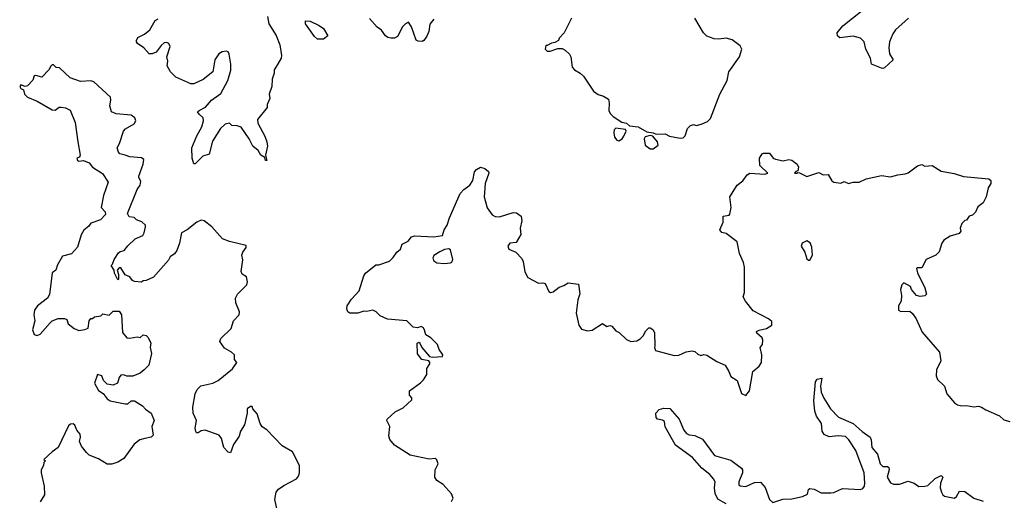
# Model space of a CAD drawing. Extents: x 2029826 to 2248070, y 228728 to 402406.
# Tile 82 of 256: x 2138058 to 2144659, y 289600 to 292824. Entities that reach past the tile are written whole.
import ezdxf

# ---------------------------------------------------------------- set-up
doc = ezdxf.new("R2010")
doc.units = 0

msp = doc.modelspace()

# ---------------------------------------------------------------- linework, layer by layer
at = {"layer": '0CON10XD'}
for points in [[(2139720, 292845), (2139727.5, 292795), (2139777, 292717), (2139801.4, 292655), (2139813.6, 292583.6), (2139811.2, 292565), (2139785, 292522.5), (2139763.6, 292486.4), (2139763.3, 292465), (2139750, 292425), (2139748.8, 292375), (2139730, 292325), (2139733.8, 292295), (2139717.5, 292255), (2139716, 292235), (2139651.1, 292155), (2139655, 292128.8), (2139701.7, 292041.7), (2139714.3, 292005), (2139718.6, 291975), (2139706.2, 291915), (2139715, 291880), (2139705, 291880), (2139700, 291900), (2139675, 291916.2), (2139655.7, 291945.7), (2139621.2, 291975), (2139596.2, 292025), (2139542.1, 292102.1), (2139515, 292112.9), (2139480, 292115), (2139465, 292130), (2139435, 292123.8), (2139404, 292095), (2139350.9, 292009.1), (2139327.1, 291922.9), (2139285, 291908), (2139235, 291857.5), (2139225, 291857.5), (2139212.9, 291895), (2139211.9, 291965), (2139244.2, 292045), (2139278.6, 292105), (2139290, 292145), (2139287.5, 292165), (2139261.1, 292191.1), (2139250, 292205), (2139260, 292215), (2139302.4, 292237.6), (2139343.8, 292285), (2139405, 292328.8), (2139452.5, 292415), (2139473.9, 292486.1), (2139473.9, 292526.1), (2139462.3, 292592.3), (2139455, 292607.5), (2139445, 292613.3), (2139415, 292608.8), (2139393.3, 292595), (2139366.2, 292555), (2139353.3, 292475), (2139287.3, 292422.7), (2139225.9, 292394.1), (2139205, 292393.8), (2139105, 292437.5), (2139067.5, 292475), (2139046.7, 292515), (2139050, 292545), (2139043.3, 292575), (2139066.2, 292645), (2139057.5, 292665), (2139045, 292671.2), (2139025, 292668), (2139005, 292651.2), (2138973.3, 292605), (2138945.6, 292594.4), (2138925, 292594), (2138888.8, 292635), (2138846.7, 292665), (2138841.2, 292675), (2138840, 292685), (2138850, 292705), (2138895, 292725.7), (2138929.2, 292755), (2138965, 292818.8), (2138985, 292830)], [(2140833.2, 292826.8), (2140807.4, 292792.6), (2140800.4, 292745), (2140787, 292713), (2140766.7, 292683.3), (2140755, 292676.9), (2140728.6, 292678.6), (2140715.8, 292685.8), (2140685, 292776.7), (2140665, 292806.7), (2140645, 292796.7), (2140625, 292776.2), (2140589.5, 292710.5), (2140569.4, 292700.6), (2140545, 292700.5), (2140525, 292703.5), (2140509.2, 292715), (2140482.5, 292752.5), (2140455, 292773.8), (2140402.5, 292832.5)], [(2141756.7, 292835), (2141707.5, 292735), (2141675, 292700), (2141670, 292685), (2141645, 292670), (2141623, 292667), (2141595, 292650), (2141585, 292650), (2141580, 292625), (2141595, 292612.5), (2141615, 292612.5), (2141665, 292630), (2141695, 292630), (2141715, 292620), (2141743, 292593), (2141752.5, 292575), (2141762.5, 292505), (2141777, 292487), (2141816.1, 292466.1), (2141837.5, 292445), (2141904.1, 292344.1), (2141935, 292322.5), (2141971.7, 292311.7), (2142005, 292290), (2142010, 292265), (2142006.7, 292215), (2142016.2, 292195), (2142036, 292175), (2142095, 292137.1), (2142125, 292130), (2142145, 292112.5), (2142205, 292106.2), (2142262.5, 292072.5), (2142304.2, 292065.8), (2142325.5, 292055.5), (2142385, 292057.5), (2142413, 292043), (2142485, 292029.7)], [(2142485, 292029.7), (2142505, 292031.8), (2142519.5, 292045), (2142535.7, 292094.3), (2142555, 292113.8), (2142575, 292120), (2142595, 292114), (2142634.1, 292125.9), (2142668.3, 292141.7), (2142688.3, 292161.7), (2142752.5, 292325), (2142800, 292415), (2142812.5, 292475), (2142884, 292575), (2142898, 292625), (2142887.6, 292647.6), (2142835, 292688), (2142795, 292700.8), (2142745, 292692.2), (2142714.4, 292694.4), (2142665, 292713.3), (2142642.5, 292735), (2142583.3, 292835)], [(2144016.6, 292833.4), (2143930, 292755), (2143910.7, 292729.3), (2143890, 292675), (2143883.6, 292635), (2143890, 292595), (2143912.5, 292555), (2143855, 292501.8), (2143845, 292495.5), (2143835, 292497.5), (2143768.8, 292525), (2143762.2, 292565), (2143729.4, 292625), (2143718.6, 292675), (2143695, 292700), (2143645, 292713.6), (2143555, 292702.5), (2143539.4, 292715), (2143538.6, 292735), (2143577.1, 292782.9), (2143705, 292884.3)], [(2140095, 292693.8), (2140055, 292693.8), (2140035, 292710), (2139973.8, 292795), (2139973.3, 292816.7), (2140005, 292814), (2140065, 292785.8), (2140093.8, 292765), (2140122.5, 292715), (2140095, 292693.8)], [(2139786.2, 289525), (2139767.5, 289605), (2139777.5, 289655), (2139792.5, 289675), (2139829.3, 289700.7), (2139912.5, 289745), (2139926.7, 289763.3), (2139932.5, 289785), (2139932.5, 289835), (2139886.4, 289926.4), (2139817.5, 289965), (2139715, 290072.5), (2139683.6, 290093.6), (2139670, 290115), (2139649.5, 290179.5), (2139620, 290215), (2139615, 290230), (2139605, 290230), (2139582.5, 290215), (2139583.3, 290185), (2139564.1, 290105.9), (2139538.8, 290065), (2139528.3, 290031.7), (2139491.2, 289975), (2139471.7, 289918.3), (2139455, 289922.5), (2139426.7, 289955), (2139410.8, 290015), (2139395, 290038), (2139300.7, 290070.7), (2139275, 290066.7), (2139255, 290053.3), (2139243.9, 290053.9), (2139238.3, 290061.7), (2139233.8, 290085), (2139243.8, 290135), (2139220, 290185), (2139218, 290225), (2139233.8, 290315), (2139247.3, 290342.7), (2139271.4, 290368.6), (2139352.5, 290385), (2139388.8, 290405), (2139485, 290482.5), (2139512.5, 290525), (2139497.5, 290545), (2139497.5, 290575), (2139477.5, 290595), (2139430.5, 290620.5), (2139398.8, 290665), (2139406.7, 290685), (2139475, 290752.5), (2139490, 290805), (2139528.8, 290845), (2139530.8, 290865), (2139505.7, 290925), (2139504.5, 290955.5), (2139518, 290982), (2139581.2, 291045), (2139584.2, 291065), (2139578.3, 291098.3), (2139548, 291118), (2139542, 291135), (2139553.3, 291213.3), (2139547.5, 291245), (2139553.3, 291265), (2139576.7, 291295), (2139575, 291310), (2139465, 291336.2), (2139417.5, 291355), (2139346.7, 291435), (2139295, 291473.8), (2139275, 291478.8), (2139245, 291466.2), (2139180, 291415), (2139143.1, 291395), (2139128, 291325), (2139110, 291275), (2139095, 291252.5), (2139066.1, 291233.9), (2139055, 291210), (2138955, 291096.7), (2138906.4, 291073.6), (2138885, 291072.5), (2138875, 291063.3), (2138828.3, 291068.3), (2138813.6, 291073.6), (2138795, 291100), (2138763.6, 291113.6), (2138735, 291160), (2138725, 291160), (2138710, 291145), (2138720, 291115), (2138720, 291085), (2138715, 291080), (2138693, 291123), (2138690, 291145), (2138670, 291175), (2138680, 291185), (2138690, 291215), (2138720.7, 291259.3), (2138731.2, 291268.8), (2138757.5, 291275), (2138782.3, 291307.7), (2138832.5, 291355), (2138883, 291377), (2138892.5, 291395), (2138900, 291435), (2138900, 291445), (2138877, 291467), (2138841.7, 291481.7), (2138825, 291496.2), (2138791.2, 291501.2), (2138780, 291525), (2138846.1, 291683.9), (2138866.2, 291715), (2138870.7, 291740.7), (2138856.2, 291765), (2138857.1, 291775), (2138885.8, 291855), (2138888.8, 291885), (2138875, 291897.1), (2138795, 291902.9), (2138765, 291916), (2138730, 291925), (2138720, 291935), (2138710, 291965), (2138727.5, 291992.5), (2138752.8, 292077.2), (2138767.6, 292092.4), (2138824, 292125), (2138836, 292145), (2138828.8, 292165), (2138804.3, 292184.3), (2138705, 292193.3), (2138674, 292205), (2138660.8, 292245), (2138669.2, 292285), (2138666.2, 292305), (2138555, 292406), (2138535, 292413.3), (2138465, 292408.8), (2138395, 292433.3), (2138325, 292500), (2138303, 292503), (2138285, 292520), (2138275, 292520), (2138265, 292510), (2138255, 292490), (2138205, 292437.5), (2138165, 292450), (2138155, 292447.5), (2138145, 292417.5), (2138110.7, 292379.3), (2138095, 292376.7), (2138065, 292386.2), (2138057.5, 292375), (2138065, 292362.5), (2138083, 292353), (2138090, 292325), (2138110, 292305), (2138175, 292276.2), (2138275, 292220), (2138295, 292216.7), (2138323, 292237), (2138335, 292237.5), (2138365, 292232.5), (2138395.9, 292215.9), (2138428.8, 292135), (2138446.4, 292003.6), (2138462.5, 291915), (2138458.3, 291901.7), (2138440, 291895), (2138445, 291880), (2138455, 291873.8), (2138485, 291880), (2138523.6, 291863.6), (2138546.2, 291835), (2138611.7, 291791.7), (2138651.2, 291735), (2138620, 291645), (2138604, 291565), (2138630, 291535), (2138633, 291517), (2138598.3, 291481.7), (2138535, 291458), (2138521.2, 291438.8), (2138487.3, 291412.7), (2138469.5, 291380.5), (2138445, 291297.5), (2138405, 291253.3), (2138345, 291237.5), (2138310.5, 291179.5), (2138300, 291145), (2138274.2, 291125.8), (2138258.3, 290981.7), (2138244, 290955), (2138176.7, 290905), (2138156.2, 290875), (2138152, 290845), (2138158, 290805), (2138143.6, 290743.6), (2138155, 290712.5), (2138175, 290706.7), (2138195, 290713.8), (2138261.7, 290791.7), (2138275, 290803.3), (2138315, 290820), (2138358.8, 290818.8), (2138373, 290813), (2138382.5, 290785), (2138423, 290753), (2138455, 290740), (2138495, 290746.2), (2138516.7, 290755), (2138522.5, 290805), (2138535, 290820), (2138545, 290820), (2138558.3, 290831.7), (2138601.7, 290838.3), (2138615, 290850), (2138657, 290843), (2138685, 290870), (2138725, 290870), (2138740, 290845), (2138747.5, 290725), (2138775, 290690), (2138795, 290687.5), (2138845, 290697.5), (2138865, 290692.5), (2138885, 290710), (2138905, 290706.7), (2138916.7, 290695), (2138936.4, 290656.4), (2138933.3, 290625), (2138941.2, 290585), (2138923.6, 290506.4), (2138892.5, 290475), (2138865, 290452.5), (2138815, 290432.5), (2138775, 290432.5), (2138753, 290443), (2138735, 290440), (2138723.3, 290425), (2138713, 290387), (2138685, 290372.5), (2138645, 290380), (2138620, 290405), (2138607.5, 290435), (2138580, 290445), (2138560, 290385), (2138585, 290336.7), (2138616.4, 290316.4), (2138645, 290281.2), (2138665, 290268), (2138765, 290247.5), (2138781.7, 290248.3), (2138805, 290267.5), (2138827, 290267), (2138880, 290235), (2138900.7, 290210.7), (2138940, 290185), (2138960, 290135), (2138942.5, 290095), (2138951.7, 290038.3), (2138940, 290025), (2138895.9, 290014.1), (2138863.3, 290006.7), (2138824.1, 289975.9), (2138755, 289880), (2138715, 289856.2), (2138675, 289843.3), (2138645, 289842.5), (2138585, 289877.5), (2138523, 289903), (2138505, 289920), (2138473, 289963), (2138457.5, 289995), (2138466.2, 290025), (2138463.3, 290045), (2138441.7, 290071.7), (2138427.5, 290105), (2138415, 290112.5), (2138398.3, 290111.7), (2138385, 290100), (2138315.9, 289954.1), (2138275, 289926.2), (2138220, 289875), (2138230, 289865), (2138220, 289855), (2138217.5, 289835), (2138202.5, 289805), (2138202.5, 289785), (2138222.5, 289695), (2138223, 289637), (2138195, 289590)], [(2142075, 292011.2), (2142095.7, 292024.3), (2142108.3, 292041.7), (2142122.5, 292075), (2142118.3, 292088.3), (2142055, 292096.7), (2142043.3, 292085), (2142040, 292065), (2142046, 292035), (2142060, 292015), (2142075, 292011.2)], [(2142305, 291957.5), (2142337, 291983), (2142332.5, 292005), (2142302, 292042), (2142285, 292046.2), (2142251.7, 292038.3), (2142243.3, 292025), (2142251.7, 291981.7), (2142285, 291957.5), (2142305, 291957.5)], [(2140952.5, 289592.5), (2140963.3, 289615), (2140953.6, 289643.6), (2140895.9, 289705.9), (2140855, 289732.5), (2140841.2, 289755), (2140844, 289805), (2140863.3, 289845), (2140855, 289872.5), (2140845, 289880), (2140803.6, 289876.4), (2140675, 289902.5), (2140570.3, 289970.3), (2140539.3, 290009.3), (2140532.3, 290032.3), (2140540, 290095), (2140518.8, 290135), (2140521.2, 290145), (2140575, 290193.8), (2140628.8, 290221.2), (2140687.5, 290275), (2140687, 290287), (2140670, 290305), (2140670, 290335), (2140745, 290387.5), (2140765, 290407.5), (2140787.5, 290445), (2140787.5, 290485), (2140807.5, 290515), (2140807.5, 290525), (2140800, 290535), (2140754.2, 290544.2), (2140723.9, 290583.9), (2140722.5, 290655), (2140735, 290660), (2140740, 290655), (2140752.5, 290625), (2140805, 290566), (2140825, 290560), (2140892.5, 290565), (2140893.3, 290575), (2140870.9, 290610.9), (2140858.8, 290645), (2140815, 290690), (2140780.7, 290710.7), (2140770.8, 290740.8), (2140765, 290756.7), (2140750, 290765), (2140725, 290756.7), (2140695, 290761.2), (2140654.1, 290804.1), (2140524.2, 290814.2), (2140475, 290836.7), (2140447.5, 290865), (2140425, 290876), (2140385, 290866.2), (2140365, 290868.8), (2140325, 290856), (2140270, 290855), (2140257.5, 290865), (2140250, 290885), (2140254, 290905), (2140281.7, 290948.3), (2140334.2, 291005), (2140363.8, 291105), (2140375, 291124.3), (2140445, 291178.8), (2140465, 291178.8), (2140537.5, 291205), (2140561.7, 291228.3), (2140586.2, 291265), (2140610, 291285), (2140620.7, 291319.3), (2140661.2, 291338.8), (2140685, 291368), (2140705, 291374), (2140835, 291366.7), (2140893, 291377), (2140903.3, 291415), (2140923.3, 291445), (2140938, 291495), (2141011.7, 291658.3), (2141036.2, 291685), (2141076.3, 291713.7), (2141095.5, 291744.5), (2141107.7, 291802.3), (2141120.5, 291819.5), (2141146.4, 291833.6), (2141175, 291826.2), (2141201.2, 291805), (2141203.8, 291795), (2141177.5, 291725), (2141172.5, 291635), (2141192.7, 291562.7), (2141224.3, 291514.3), (2141245, 291503.8), (2141275, 291500.8), (2141365, 291530), (2141387.7, 291527.7), (2141420, 291505), (2141423.3, 291475), (2141413.8, 291425), (2141417, 291383), (2141385, 291330), (2141342.5, 291325), (2141331.2, 291305), (2141337.5, 291285), (2141383.8, 291263.8), (2141423.2, 291223.2), (2141433, 291203), (2141445, 291132.5), (2141465, 291094), (2141535, 291057.5), (2141565, 291060), (2141580, 291055), (2141605, 291000), (2141617, 290993), (2141635, 290997.5), (2141675, 291030), (2141705, 291040), (2141735, 291060), (2141805, 291050), (2141812, 290985), (2141800, 290945), (2141788.8, 290855), (2141806.7, 290775), (2141825, 290747.5), (2141865, 290736.2), (2141895, 290741.2), (2141965, 290786.2), (2141995, 290766.7), (2142015, 290773.3), (2142027.7, 290767.7), (2142055, 290736.2), (2142075.8, 290725.8), (2142125, 290678), (2142155, 290666), (2142195, 290670.8), (2142216.8, 290683.2), (2142237.3, 290702.7), (2142255, 290737.5), (2142275, 290756.7), (2142285, 290757.5), (2142302.5, 290745), (2142313.3, 290725), (2142316.7, 290633.3), (2142312.5, 290625), (2142320, 290605), (2142445, 290571.2), (2142475.7, 290574.3), (2142525, 290597.1), (2142565, 290602.5), (2142585, 290598.8), (2142605, 290580), (2142625, 290572.5), (2142645, 290577.5), (2142663.6, 290573.6), (2142731.7, 290531.7), (2142786.4, 290506.4), (2142812.5, 290465), (2142825, 290430), (2142867.5, 290405), (2142897, 290317), (2142925, 290302.5), (2142950, 290335), (2142973.3, 290465), (2143015, 290500), (2143030, 290525), (2143032.5, 290575), (2143022.5, 290625), (2143037.5, 290645), (2143040, 290675), (2143035, 290690), (2143000.7, 290720.7), (2142998.3, 290731.7), (2143015, 290741.2), (2143065, 290752.5), (2143100, 290775), (2143099.5, 290799.5), (2143077.7, 290817.7), (2142975, 290871.2), (2142922.5, 290935), (2142907.5, 290965), (2142917.5, 290995), (2142916.7, 291165), (2142911.2, 291195), (2142883.8, 291255), (2142867.5, 291335), (2142795, 291390), (2142765, 291397.5), (2142752.5, 291415), (2142773.8, 291465), (2142773.9, 291506.1), (2142815, 291512.5), (2142819.5, 291520.5), (2142827.5, 291565), (2142819.2, 291635), (2142868, 291715), (2142905, 291743.8), (2142935, 291783.8), (2142952.5, 291795), (2143053.3, 291786.7), (2143072.5, 291795), (2143020, 291845), (2143017.1, 291895), (2143035, 291924), (2143045, 291929.2), (2143085, 291928), (2143108.8, 291895), (2143125, 291887.5), (2143177, 291877), (2143215, 291886.9), (2143235, 291882.5), (2143268.9, 291855), (2143280, 291835), (2143275, 291810), (2143260, 291805), (2143252.5, 291795), (2143270, 291795), (2143275, 291800), (2143285, 291797.5), (2143335, 291772), (2143415, 291800), (2143445, 291783.8), (2143477.5, 291785), (2143503.2, 291743.2), (2143515, 291734), (2143563.6, 291726.4), (2143585, 291738), (2143615, 291726.2), (2143645, 291733.8), (2143685, 291733.3), (2143733.6, 291756.4), (2143835, 291778.8), (2143895, 291768.8), (2143945, 291784), (2143995, 291790), (2144015, 291796.7), (2144076.4, 291843.6), (2144105, 291852.5), (2144125, 291841.2), (2144175, 291846.2), (2144235, 291807.5), (2144323, 291793), (2144385, 291771.2), (2144555, 291757.5), (2144567.5, 291745), (2144567.5, 291725), (2144550, 291695), (2144537.5, 291635), (2144516.7, 291595), (2144482.3, 291567.7), (2144465, 291532.5), (2144445, 291512.5), (2144423.8, 291506.2), (2144405, 291480), (2144395, 291477.5), (2144373.6, 291456.4), (2144362.5, 291425), (2144367.5, 291405), (2144355, 291390), (2144295, 291372.5), (2144254.1, 291345.9), (2144240, 291325)], [(2143355, 291210), (2143372.5, 291245), (2143368.3, 291298.3), (2143356.4, 291326.4), (2143335, 291340), (2143302.5, 291325), (2143296.7, 291305), (2143321.2, 291265), (2143335, 291220), (2143345, 291210), (2143355, 291210)], [(2144240, 291325), (2144223, 291267), (2144200, 291245), (2144134.1, 291215.9), (2144105, 291160), (2144075, 291160), (2144070, 291155), (2144076.7, 291125), (2144126.2, 291025), (2144137, 290983), (2144125, 290972.5), (2144095, 290967.5), (2144070, 290975), (2144037.5, 291015), (2144030, 291035), (2143985, 291060), (2143972.5, 291045), (2143963.8, 291015), (2143970, 290975), (2143967.5, 290935), (2143950, 290905), (2143950, 290875), (2143965, 290867.5), (2144025, 290868.8), (2144044.2, 290854.2), (2144067.9, 290817.9), (2144107, 290727), (2144225, 290593.3), (2144234.2, 290535), (2144204.2, 290475), (2144202, 290435), (2144211.7, 290411.7), (2144257.5, 290365), (2144273.3, 290315), (2144325, 290253.3), (2144345, 290241.2), (2144375, 290234), (2144405, 290236.2), (2144455, 290226.7), (2144485, 290231.2), (2144505, 290226.2), (2144535, 290206.2), (2144626.1, 290166.1), (2144655, 290140), (2144695, 290130)], [(2140905, 291188), (2140945, 291193.3), (2140955, 291197.5), (2140961.2, 291215), (2140945, 291280), (2140935, 291287.5), (2140905, 291282.5), (2140875, 291267.5), (2140835, 291242.5), (2140826.7, 291225), (2140835, 291207.5), (2140855, 291194), (2140905, 291188)], [(2142795, 289576.1), (2142739, 289609), (2142719.2, 289645), (2142715.3, 289684.7), (2142719.7, 289725), (2142709.5, 289745), (2142685, 289774.2), (2142631.5, 289815), (2142568.2, 289888.2), (2142455, 289971.2), (2142385, 290093.5), (2142379.7, 290129.7), (2142367.8, 290137.8), (2142334, 290144), (2142324.2, 290155), (2142323.1, 290185), (2142345, 290209.4), (2142375, 290219.4), (2142415.3, 290215.3), (2142479.1, 290145), (2142510.7, 290070.7), (2142527.9, 290047.9), (2142545, 290038.5), (2142585, 290034.4), (2142635, 290009.5), (2142715, 289900.8), (2142825, 289870), (2142897, 289817), (2142904.5, 289804.5), (2142904.5, 289785), (2142878, 289725), (2142880, 289705), (2142887.3, 289697.3), (2142925, 289693.9), (2142985, 289719.5), (2143025, 289722), (2143056.4, 289686.4), (2143085, 289606), (2143106.4, 289586.4), (2143175, 289607.8), (2143235, 289610.3), (2143306.2, 289625), (2143339.2, 289640.8), (2143346.4, 289673.6), (2143355, 289680), (2143385, 289676.2), (2143431.3, 289651.3), (2143495, 289650), (2143515, 289652.5), (2143575, 289680), (2143695, 289673.5), (2143710.5, 289679.5), (2143720.5, 289695), (2143723.5, 289715), (2143718.9, 289785), (2143664, 289935), (2143616.1, 290006.1), (2143595, 290027.3), (2143545, 290032.8), (2143485, 290025.8), (2143452, 290042), (2143438.2, 290065), (2143433.6, 290115), (2143399.5, 290165), (2143388, 290198), (2143381.8, 290268.2), (2143393.6, 290395), (2143405, 290413.8), (2143435, 290420), (2143425.6, 290365), (2143430.6, 290325), (2143447.8, 290285), (2143493.1, 290213.1), (2143547.3, 290157.3), (2143646.4, 290116.4), (2143705, 290062.7), (2143758.9, 290025), (2143767, 290007), (2143770.4, 289955), (2143809.2, 289909.2), (2143826.5, 289845), (2143845, 289828.1), (2143875, 289826.2), (2143885, 289820), (2143886.7, 289805), (2143874.4, 289755.6), (2143895, 289718), (2143915, 289709.2), (2143955, 289708.8), (2144015, 289728), (2144053.3, 289715), (2144085, 289692.9), (2144125.8, 289694.2), (2144145, 289698.8), (2144195, 289746.7), (2144235, 289767.5), (2144247.5, 289755), (2144231.2, 289715), (2144228.6, 289685), (2144237.1, 289655), (2144246.6, 289636.6), (2144258.3, 289628.3), (2144324.2, 289615.8), (2144338, 289625), (2144359.3, 289660.7), (2144395, 289659.2), (2144454, 289614), (2144518.1, 289595)]]:
    msp.add_lwpolyline(points, dxfattribs=at)

doc.saveas('drawing.dxf')
